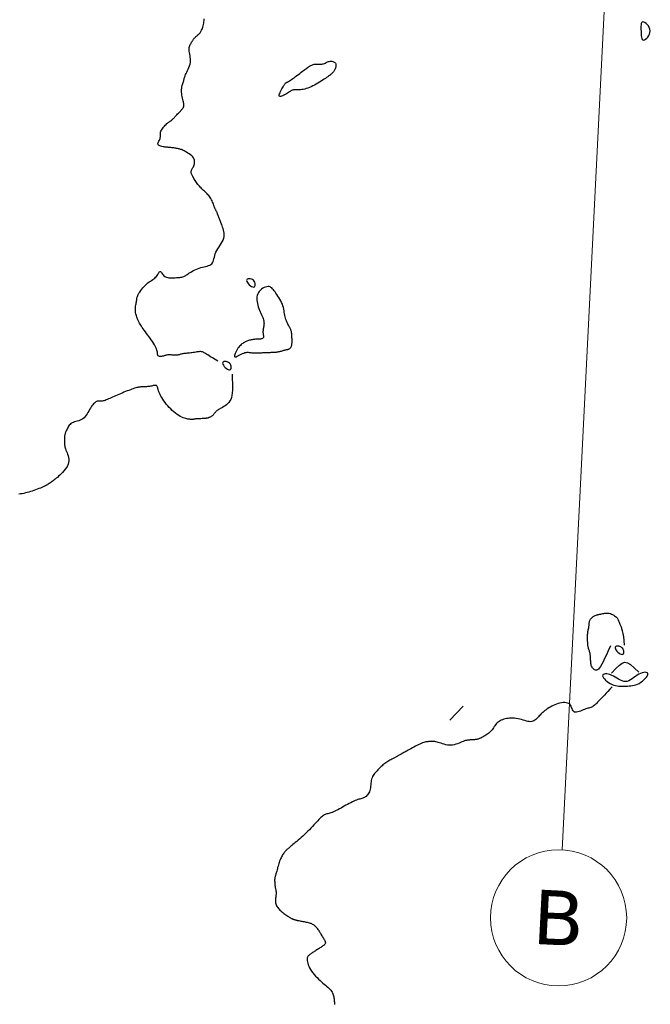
# Model space of a CAD drawing. Header units: millimetres. Extents: x 32690613 to 32693367, y 5343692 to 5344708.
# Tile 212 of 256: x 32692623 to 32692669, y 5343775 to 5343847. Entities that reach past the tile are written whole.
import ezdxf

# ---------------------------------------------------------------- set-up
doc = ezdxf.new("R2010")
doc.units = ezdxf.units.MM
doc.header["$LTSCALE"] = 20
doc.layers.get('0').update_dxf_attribs({"lineweight": 18})
doc.layers.get('Defpoints').update_dxf_attribs({"color": 11, "lineweight": 18})
doc.layers.add('02-DGM_HL_492.50', color=92, linetype='Continuous')
doc.layers.add('02-DGM_HL_493.00', color=102, linetype='Continuous')
doc.styles.add('Verdana', font='verdana.ttf')

# ---------------------------------------------------------------- blocks, each defined once
blk = doc.blocks.new('A$C78070446')
blk.add_line((4469989.147, 5343046.051), (4469922.857, 5342307.181))
blk.add_circle((4469922.41, 5342302.201), 5)
at = {"insert": (4469922.41, 5342302.201), "char_height": 4, "attachment_point": 5, "rotation": 354.86, "line_spacing_factor": 0.252012, "style": 'Verdana'}
blk.add_mtext('B', dxfattribs=at)

msp = doc.modelspace()

# ---------------------------------------------------------------- linework, layer by layer
at = {"layer": '02-DGM_HL_492.50', "elevation": 492.5, "flags": 128}
for points in [[(32692637.184, 5343822.09), (32692636.972, 5343822.219), (32692636.794, 5343822.328), (32692636.647, 5343822.418), (32692636.526, 5343822.492), (32692636.428, 5343822.552), (32692636.348, 5343822.601), (32692636.282, 5343822.641), (32692636.227, 5343822.675), (32692636.179, 5343822.704), (32692636.135, 5343822.73), (32692636.093, 5343822.751), (32692636.052, 5343822.768), (32692636.01, 5343822.781), (32692635.964, 5343822.79), (32692635.913, 5343822.794), (32692635.855, 5343822.794), (32692635.788, 5343822.789), (32692635.714, 5343822.781), (32692635.633, 5343822.77), (32692635.547, 5343822.757), (32692635.457, 5343822.742), (32692635.365, 5343822.728), (32692635.273, 5343822.713), (32692635.181, 5343822.701), (32692635.09, 5343822.69), (32692635.003, 5343822.68), (32692634.918, 5343822.672), (32692634.836, 5343822.664), (32692634.758, 5343822.656), (32692634.684, 5343822.648), (32692634.614, 5343822.638), (32692634.55, 5343822.626), (32692634.49, 5343822.612), (32692634.434, 5343822.597), (32692634.381, 5343822.581), (32692634.33, 5343822.565), (32692634.278, 5343822.551), (32692634.225, 5343822.539), (32692634.169, 5343822.53), (32692634.109, 5343822.525), (32692634.044, 5343822.525), (32692633.975, 5343822.529), (32692633.903, 5343822.535), (32692633.83, 5343822.542), (32692633.757, 5343822.55), (32692633.686, 5343822.556), (32692633.617, 5343822.559), (32692633.552, 5343822.559), (32692633.492, 5343822.554), (32692633.436, 5343822.546), (32692633.384, 5343822.534), (32692633.334, 5343822.519), (32692633.286, 5343822.504), (32692633.238, 5343822.488), (32692633.189, 5343822.473), (32692633.139, 5343822.46), (32692633.086, 5343822.449), (32692633.032, 5343822.441), (32692632.979, 5343822.437), (32692632.927, 5343822.437), (32692632.88, 5343822.444), (32692632.838, 5343822.456), (32692632.802, 5343822.475), (32692632.776, 5343822.501), (32692632.758, 5343822.536), (32692632.748, 5343822.578), (32692632.742, 5343822.629), (32692632.737, 5343822.687), (32692632.731, 5343822.753), (32692632.72, 5343822.827), (32692632.701, 5343822.909), (32692632.673, 5343822.997), (32692632.631, 5343823.093), (32692632.579, 5343823.196), (32692632.516, 5343823.304), (32692632.444, 5343823.416), (32692632.367, 5343823.532), (32692632.284, 5343823.651), (32692632.197, 5343823.771), (32692632.11, 5343823.893), (32692632.022, 5343824.014), (32692631.935, 5343824.134), (32692631.85, 5343824.251), (32692631.77, 5343824.364), (32692631.694, 5343824.471), (32692631.624, 5343824.572), (32692631.561, 5343824.663), (32692631.506, 5343824.745), (32692631.461, 5343824.816), (32692631.424, 5343824.878), (32692631.393, 5343824.933), (32692631.367, 5343824.984), (32692631.344, 5343825.034), (32692631.323, 5343825.084), (32692631.302, 5343825.137), (32692631.28, 5343825.195), (32692631.256, 5343825.26), (32692631.23, 5343825.332), (32692631.203, 5343825.41), (32692631.178, 5343825.493), (32692631.156, 5343825.58), (32692631.137, 5343825.67), (32692631.123, 5343825.762), (32692631.116, 5343825.855), (32692631.115, 5343825.949), (32692631.122, 5343826.042), (32692631.133, 5343826.133), (32692631.147, 5343826.222), (32692631.163, 5343826.306), (32692631.179, 5343826.386), (32692631.194, 5343826.459), (32692631.206, 5343826.526), (32692631.214, 5343826.586), (32692631.22, 5343826.639), (32692631.226, 5343826.69), (32692631.234, 5343826.741), (32692631.246, 5343826.794), (32692631.265, 5343826.851), (32692631.292, 5343826.915), (32692631.33, 5343826.99), (32692631.38, 5343827.075), (32692631.441, 5343827.17), (32692631.511, 5343827.271), (32692631.59, 5343827.375), (32692631.675, 5343827.48), (32692631.764, 5343827.581), (32692631.856, 5343827.677), (32692631.95, 5343827.764), (32692632.043, 5343827.841), (32692632.135, 5343827.908), (32692632.225, 5343827.968), (32692632.312, 5343828.024), (32692632.394, 5343828.077), (32692632.472, 5343828.131), (32692632.543, 5343828.187), (32692632.607, 5343828.249), (32692632.663, 5343828.317), (32692632.712, 5343828.388), (32692632.755, 5343828.46), (32692632.794, 5343828.527), (32692632.829, 5343828.587), (32692632.861, 5343828.634), (32692632.892, 5343828.666), (32692632.923, 5343828.678), (32692632.955, 5343828.668), (32692632.989, 5343828.64), (32692633.025, 5343828.596), (32692633.064, 5343828.543), (32692633.108, 5343828.484), (32692633.156, 5343828.423), (32692633.21, 5343828.366), (32692633.271, 5343828.316), (32692633.339, 5343828.278), (32692633.413, 5343828.25), (32692633.493, 5343828.231), (32692633.577, 5343828.219), (32692633.665, 5343828.213), (32692633.756, 5343828.212), (32692633.849, 5343828.214), (32692633.942, 5343828.218), (32692634.036, 5343828.221), (32692634.128, 5343828.226), (32692634.219, 5343828.231), (32692634.306, 5343828.237), (32692634.39, 5343828.245), (32692634.468, 5343828.256), (32692634.541, 5343828.269), (32692634.607, 5343828.285), (32692634.665, 5343828.305), (32692634.718, 5343828.329), (32692634.767, 5343828.356), (32692634.816, 5343828.387), (32692634.867, 5343828.423), (32692634.922, 5343828.462), (32692634.984, 5343828.505), (32692635.055, 5343828.553), (32692635.137, 5343828.605), (32692635.229, 5343828.659), (32692635.329, 5343828.715), (32692635.437, 5343828.771), (32692635.551, 5343828.825), (32692635.67, 5343828.876), (32692635.791, 5343828.922), (32692635.915, 5343828.962), (32692636.038, 5343828.995), (32692636.16, 5343829.022), (32692636.278, 5343829.048), (32692636.39, 5343829.074), (32692636.494, 5343829.104), (32692636.588, 5343829.141), (32692636.67, 5343829.186), (32692636.737, 5343829.244), (32692636.79, 5343829.316), (32692636.83, 5343829.402), (32692636.862, 5343829.498), (32692636.89, 5343829.605), (32692636.918, 5343829.719), (32692636.949, 5343829.839), (32692636.988, 5343829.963), (32692637.038, 5343830.09), (32692637.103, 5343830.218), (32692637.178, 5343830.346), (32692637.261, 5343830.474), (32692637.345, 5343830.602), (32692637.426, 5343830.731), (32692637.501, 5343830.859), (32692637.563, 5343830.986), (32692637.61, 5343831.113), (32692637.636, 5343831.239), (32692637.645, 5343831.363), (32692637.64, 5343831.485), (32692637.622, 5343831.603), (32692637.595, 5343831.718), (32692637.562, 5343831.827), (32692637.526, 5343831.93), (32692637.491, 5343832.026), (32692637.457, 5343832.114), (32692637.426, 5343832.197), (32692637.397, 5343832.273), (32692637.37, 5343832.344), (32692637.345, 5343832.412), (32692637.321, 5343832.476), (32692637.297, 5343832.539), (32692637.274, 5343832.601), (32692637.25, 5343832.663), (32692637.227, 5343832.724), (32692637.204, 5343832.783), (32692637.181, 5343832.841), (32692637.159, 5343832.897), (32692637.137, 5343832.95), (32692637.116, 5343832.999), (32692637.095, 5343833.044), (32692637.075, 5343833.085), (32692637.055, 5343833.123), (32692637.036, 5343833.16), (32692637.016, 5343833.198), (32692636.996, 5343833.237), (32692636.975, 5343833.281), (32692636.954, 5343833.331), (32692636.931, 5343833.388), (32692636.907, 5343833.454), (32692636.882, 5343833.528), (32692636.854, 5343833.607), (32692636.823, 5343833.691), (32692636.789, 5343833.776), (32692636.753, 5343833.862), (32692636.712, 5343833.947), (32692636.667, 5343834.028), (32692636.618, 5343834.106), (32692636.565, 5343834.178), (32692636.509, 5343834.248), (32692636.45, 5343834.314), (32692636.388, 5343834.378), (32692636.325, 5343834.44), (32692636.261, 5343834.5), (32692636.196, 5343834.56), (32692636.131, 5343834.621), (32692636.067, 5343834.681), (32692636.003, 5343834.742), (32692635.94, 5343834.804), (32692635.878, 5343834.868), (32692635.818, 5343834.933), (32692635.76, 5343835), (32692635.704, 5343835.069), (32692635.65, 5343835.141), (32692635.599, 5343835.215), (32692635.55, 5343835.29), (32692635.505, 5343835.364), (32692635.461, 5343835.437), (32692635.421, 5343835.508), (32692635.383, 5343835.576), (32692635.348, 5343835.639), (32692635.316, 5343835.698), (32692635.287, 5343835.752), (32692635.262, 5343835.802), (32692635.241, 5343835.849), (32692635.224, 5343835.892), (32692635.213, 5343835.933), (32692635.208, 5343835.972), (32692635.208, 5343836.009), (32692635.215, 5343836.045), (32692635.228, 5343836.082), (32692635.245, 5343836.119), (32692635.267, 5343836.159), (32692635.291, 5343836.202), (32692635.318, 5343836.25), (32692635.346, 5343836.303), (32692635.375, 5343836.363), (32692635.403, 5343836.43), (32692635.429, 5343836.504), (32692635.449, 5343836.583), (32692635.462, 5343836.666), (32692635.466, 5343836.751), (32692635.456, 5343836.837), (32692635.433, 5343836.922), (32692635.392, 5343837.006), (32692635.333, 5343837.087), (32692635.258, 5343837.164), (32692635.171, 5343837.237), (32692635.077, 5343837.306), (32692634.979, 5343837.369), (32692634.88, 5343837.427), (32692634.786, 5343837.478), (32692634.698, 5343837.523), (32692634.622, 5343837.561), (32692634.554, 5343837.593), (32692634.494, 5343837.619), (32692634.438, 5343837.641), (32692634.384, 5343837.659), (32692634.331, 5343837.675), (32692634.275, 5343837.688), (32692634.215, 5343837.701), (32692634.149, 5343837.713), (32692634.078, 5343837.724), (32692634.004, 5343837.735), (32692633.93, 5343837.746), (32692633.856, 5343837.755), (32692633.785, 5343837.764), (32692633.719, 5343837.771), (32692633.66, 5343837.777), (32692633.609, 5343837.782), (32692633.563, 5343837.786), (32692633.522, 5343837.788), (32692633.482, 5343837.791), (32692633.441, 5343837.794), (32692633.397, 5343837.798), (32692633.347, 5343837.804), (32692633.289, 5343837.811), (32692633.222, 5343837.82), (32692633.148, 5343837.832), (32692633.071, 5343837.846), (32692632.995, 5343837.865), (32692632.925, 5343837.888), (32692632.863, 5343837.915), (32692632.814, 5343837.947), (32692632.782, 5343837.985), (32692632.769, 5343838.029), (32692632.773, 5343838.078), (32692632.79, 5343838.131), (32692632.816, 5343838.188), (32692632.847, 5343838.248), (32692632.879, 5343838.31), (32692632.908, 5343838.373), (32692632.931, 5343838.436), (32692632.945, 5343838.499), (32692632.951, 5343838.562), (32692632.953, 5343838.626), (32692632.953, 5343838.69), (32692632.954, 5343838.756), (32692632.959, 5343838.824), (32692632.972, 5343838.894), (32692632.994, 5343838.967), (32692633.028, 5343839.042), (32692633.073, 5343839.119), (32692633.126, 5343839.196), (32692633.185, 5343839.271), (32692633.248, 5343839.343), (32692633.311, 5343839.411), (32692633.373, 5343839.472), (32692633.431, 5343839.526), (32692633.483, 5343839.57), (32692633.53, 5343839.607), (32692633.573, 5343839.638), (32692633.611, 5343839.663), (32692633.647, 5343839.685), (32692633.68, 5343839.705), (32692633.711, 5343839.725), (32692633.742, 5343839.746), (32692633.772, 5343839.77), (32692633.803, 5343839.796), (32692633.835, 5343839.825), (32692633.868, 5343839.857), (32692633.903, 5343839.893), (32692633.94, 5343839.932), (32692633.98, 5343839.975), (32692634.023, 5343840.021), (32692634.07, 5343840.072), (32692634.119, 5343840.126), (32692634.171, 5343840.181), (32692634.223, 5343840.238), (32692634.275, 5343840.294), (32692634.327, 5343840.35), (32692634.376, 5343840.404), (32692634.423, 5343840.454), (32692634.466, 5343840.501), (32692634.506, 5343840.544), (32692634.541, 5343840.584), (32692634.573, 5343840.621), (32692634.601, 5343840.657), (32692634.625, 5343840.691), (32692634.645, 5343840.723), (32692634.661, 5343840.755), (32692634.674, 5343840.787), (32692634.682, 5343840.821), (32692634.687, 5343840.857), (32692634.687, 5343840.897), (32692634.683, 5343840.943), (32692634.676, 5343840.996), (32692634.663, 5343841.058), (32692634.647, 5343841.13), (32692634.626, 5343841.213), (32692634.603, 5343841.305), (32692634.579, 5343841.405), (32692634.556, 5343841.51), (32692634.535, 5343841.619), (32692634.518, 5343841.729), (32692634.507, 5343841.838), (32692634.504, 5343841.944), (32692634.509, 5343842.046), (32692634.522, 5343842.143), (32692634.541, 5343842.235), (32692634.564, 5343842.322), (32692634.589, 5343842.404), (32692634.614, 5343842.48), (32692634.638, 5343842.552), (32692634.658, 5343842.618), (32692634.674, 5343842.679), (32692634.687, 5343842.736), (32692634.699, 5343842.792), (32692634.712, 5343842.849), (32692634.727, 5343842.909), (32692634.746, 5343842.973), (32692634.772, 5343843.044), (32692634.805, 5343843.124), (32692634.848, 5343843.214), (32692634.898, 5343843.313), (32692634.951, 5343843.421), (32692635.005, 5343843.535), (32692635.055, 5343843.654), (32692635.1, 5343843.776), (32692635.136, 5343843.901), (32692635.159, 5343844.027), (32692635.168, 5343844.152), (32692635.164, 5343844.276), (32692635.151, 5343844.398), (32692635.133, 5343844.516), (32692635.112, 5343844.63), (32692635.092, 5343844.74), (32692635.076, 5343844.844), (32692635.068, 5343844.941), (32692635.069, 5343845.031), (32692635.08, 5343845.114), (32692635.098, 5343845.191), (32692635.122, 5343845.262), (32692635.15, 5343845.328), (32692635.182, 5343845.389), (32692635.214, 5343845.445), (32692635.246, 5343845.498), (32692635.277, 5343845.548), (32692635.306, 5343845.595), (32692635.333, 5343845.639), (32692635.361, 5343845.68), (32692635.388, 5343845.719), (32692635.415, 5343845.756), (32692635.443, 5343845.791), (32692635.473, 5343845.824), (32692635.503, 5343845.856), (32692635.535, 5343845.886), (32692635.569, 5343845.916), (32692635.602, 5343845.945), (32692635.637, 5343845.973), (32692635.671, 5343846.002), (32692635.705, 5343846.031), (32692635.739, 5343846.06), (32692635.771, 5343846.09), (32692635.804, 5343846.121), (32692635.835, 5343846.155), (32692635.866, 5343846.193), (32692635.896, 5343846.235), (32692635.926, 5343846.282), (32692635.955, 5343846.335), (32692635.984, 5343846.395), (32692636.013, 5343846.462), (32692636.04, 5343846.537), (32692636.067, 5343846.618), (32692636.092, 5343846.706), (32692636.114, 5343846.8), (32692636.134, 5343846.899), (32692636.151, 5343847.003), (32692636.165, 5343847.11), (32692636.174, 5343847.222)], [(32692638.222, 5343821.129), (32692638.236, 5343820.777), (32692638.245, 5343820.468), (32692638.25, 5343820.198), (32692638.247, 5343819.963), (32692638.235, 5343819.758), (32692638.212, 5343819.581), (32692638.177, 5343819.426), (32692638.127, 5343819.291), (32692638.062, 5343819.171), (32692637.984, 5343819.065), (32692637.896, 5343818.971), (32692637.802, 5343818.889), (32692637.705, 5343818.817), (32692637.609, 5343818.755), (32692637.516, 5343818.7), (32692637.429, 5343818.652), (32692637.353, 5343818.61), (32692637.285, 5343818.572), (32692637.226, 5343818.538), (32692637.174, 5343818.507), (32692637.129, 5343818.477), (32692637.089, 5343818.447), (32692637.054, 5343818.417), (32692637.023, 5343818.386), (32692636.994, 5343818.352), (32692636.967, 5343818.317), (32692636.941, 5343818.281), (32692636.916, 5343818.244), (32692636.891, 5343818.207), (32692636.864, 5343818.172), (32692636.835, 5343818.138), (32692636.804, 5343818.106), (32692636.77, 5343818.078), (32692636.733, 5343818.052), (32692636.695, 5343818.03), (32692636.656, 5343818.009), (32692636.617, 5343817.991), (32692636.58, 5343817.975), (32692636.544, 5343817.961), (32692636.512, 5343817.949), (32692636.482, 5343817.938), (32692636.455, 5343817.928), (32692636.428, 5343817.92), (32692636.399, 5343817.912), (32692636.367, 5343817.906), (32692636.329, 5343817.9), (32692636.284, 5343817.894), (32692636.229, 5343817.889), (32692636.164, 5343817.884), (32692636.091, 5343817.88), (32692636.012, 5343817.875), (32692635.93, 5343817.871), (32692635.848, 5343817.866), (32692635.768, 5343817.862), (32692635.693, 5343817.858), (32692635.626, 5343817.853), (32692635.568, 5343817.849), (32692635.52, 5343817.844), (32692635.479, 5343817.839), (32692635.445, 5343817.835), (32692635.416, 5343817.831), (32692635.39, 5343817.827), (32692635.366, 5343817.823), (32692635.344, 5343817.82), (32692635.32, 5343817.817), (32692635.295, 5343817.815), (32692635.268, 5343817.815), (32692635.236, 5343817.815), (32692635.199, 5343817.817), (32692635.157, 5343817.821), (32692635.107, 5343817.827), (32692635.048, 5343817.836), (32692634.981, 5343817.848), (32692634.904, 5343817.863), (32692634.82, 5343817.884), (32692634.728, 5343817.911), (32692634.63, 5343817.946), (32692634.526, 5343817.989), (32692634.417, 5343818.043), (32692634.304, 5343818.107), (32692634.187, 5343818.184), (32692634.068, 5343818.271), (32692633.948, 5343818.368), (32692633.829, 5343818.472), (32692633.712, 5343818.583), (32692633.598, 5343818.699), (32692633.489, 5343818.818), (32692633.387, 5343818.939), (32692633.293, 5343819.06), (32692633.206, 5343819.181), (32692633.127, 5343819.3), (32692633.056, 5343819.416), (32692632.993, 5343819.529), (32692632.938, 5343819.637), (32692632.891, 5343819.739), (32692632.852, 5343819.835), (32692632.821, 5343819.924), (32692632.796, 5343820.005), (32692632.775, 5343820.077), (32692632.757, 5343820.141), (32692632.738, 5343820.195), (32692632.719, 5343820.241), (32692632.696, 5343820.276), (32692632.667, 5343820.301), (32692632.631, 5343820.315), (32692632.589, 5343820.321), (32692632.54, 5343820.319), (32692632.486, 5343820.311), (32692632.426, 5343820.299), (32692632.363, 5343820.285), (32692632.295, 5343820.27), (32692632.224, 5343820.256), (32692632.15, 5343820.244), (32692632.075, 5343820.234), (32692631.999, 5343820.226), (32692631.923, 5343820.219), (32692631.848, 5343820.215), (32692631.776, 5343820.211), (32692631.707, 5343820.208), (32692631.642, 5343820.205), (32692631.582, 5343820.203), (32692631.525, 5343820.2), (32692631.469, 5343820.195), (32692631.413, 5343820.189), (32692631.355, 5343820.18), (32692631.292, 5343820.168), (32692631.222, 5343820.151), (32692631.145, 5343820.13), (32692631.057, 5343820.103), (32692630.961, 5343820.071), (32692630.857, 5343820.035), (32692630.747, 5343819.995), (32692630.631, 5343819.951), (32692630.512, 5343819.905), (32692630.391, 5343819.857), (32692630.268, 5343819.807), (32692630.145, 5343819.756), (32692630.022, 5343819.704), (32692629.901, 5343819.652), (32692629.782, 5343819.6), (32692629.666, 5343819.549), (32692629.553, 5343819.499), (32692629.443, 5343819.45), (32692629.338, 5343819.403), (32692629.238, 5343819.359), (32692629.144, 5343819.317), (32692629.054, 5343819.279), (32692628.969, 5343819.245), (32692628.89, 5343819.216), (32692628.815, 5343819.191), (32692628.745, 5343819.173), (32692628.681, 5343819.161), (32692628.621, 5343819.155), (32692628.565, 5343819.155), (32692628.512, 5343819.156), (32692628.462, 5343819.159), (32692628.413, 5343819.159), (32692628.364, 5343819.156), (32692628.315, 5343819.146), (32692628.265, 5343819.128), (32692628.213, 5343819.1), (32692628.158, 5343819.062), (32692628.103, 5343819.014), (32692628.046, 5343818.956), (32692627.988, 5343818.889), (32692627.929, 5343818.814), (32692627.87, 5343818.73), (32692627.811, 5343818.638), (32692627.753, 5343818.538), (32692627.693, 5343818.434), (32692627.632, 5343818.327), (32692627.567, 5343818.222), (32692627.499, 5343818.12), (32692627.425, 5343818.024), (32692627.345, 5343817.939), (32692627.258, 5343817.865), (32692627.163, 5343817.806), (32692627.062, 5343817.76), (32692626.957, 5343817.722), (32692626.851, 5343817.69), (32692626.747, 5343817.66), (32692626.645, 5343817.63), (32692626.55, 5343817.597), (32692626.464, 5343817.556), (32692626.387, 5343817.507), (32692626.321, 5343817.449), (32692626.263, 5343817.385), (32692626.212, 5343817.317), (32692626.169, 5343817.247), (32692626.131, 5343817.176), (32692626.097, 5343817.107), (32692626.067, 5343817.041), (32692626.039, 5343816.979), (32692626.014, 5343816.922), (32692625.992, 5343816.869), (32692625.971, 5343816.818), (32692625.954, 5343816.768), (32692625.939, 5343816.719), (32692625.926, 5343816.669), (32692625.917, 5343816.618), (32692625.91, 5343816.564), (32692625.905, 5343816.508), (32692625.902, 5343816.45), (32692625.901, 5343816.391), (32692625.902, 5343816.331), (32692625.903, 5343816.269), (32692625.905, 5343816.207), (32692625.907, 5343816.145), (32692625.91, 5343816.082), (32692625.914, 5343816.019), (32692625.919, 5343815.953), (32692625.928, 5343815.885), (32692625.941, 5343815.813), (32692625.958, 5343815.736), (32692625.982, 5343815.654), (32692626.013, 5343815.565), (32692626.052, 5343815.469), (32692626.094, 5343815.366), (32692626.137, 5343815.258), (32692626.176, 5343815.144), (32692626.207, 5343815.026), (32692626.227, 5343814.905), (32692626.231, 5343814.781), (32692626.216, 5343814.656), (32692626.178, 5343814.529), (32692626.121, 5343814.403), (32692626.048, 5343814.279), (32692625.962, 5343814.158), (32692625.868, 5343814.041), (32692625.768, 5343813.93), (32692625.667, 5343813.826), (32692625.568, 5343813.73), (32692625.474, 5343813.643), (32692625.386, 5343813.565), (32692625.303, 5343813.495), (32692625.225, 5343813.431), (32692625.152, 5343813.374), (32692625.082, 5343813.321), (32692625.016, 5343813.273), (32692624.954, 5343813.227), (32692624.894, 5343813.184), (32692624.836, 5343813.143), (32692624.778, 5343813.103), (32692624.718, 5343813.064), (32692624.656, 5343813.025), (32692624.588, 5343812.986), (32692624.514, 5343812.947), (32692624.433, 5343812.907), (32692624.342, 5343812.865), (32692624.244, 5343812.823), (32692624.138, 5343812.779), (32692624.026, 5343812.736), (32692623.91, 5343812.692), (32692623.791, 5343812.648), (32692623.669, 5343812.606), (32692623.545, 5343812.564), (32692623.422, 5343812.523), (32692623.298, 5343812.485), (32692623.175, 5343812.449), (32692623.051, 5343812.418), (32692622.927, 5343812.39), (32692622.802, 5343812.368), (32692622.678, 5343812.353), (32692622.553, 5343812.344)]]:
    msp.add_lwpolyline(points, dxfattribs=at)
for points in [[(32692645.776, 5343843.506), (32692645.753, 5343843.457), (32692645.73, 5343843.413), (32692645.706, 5343843.374), (32692645.681, 5343843.339), (32692645.656, 5343843.308), (32692645.631, 5343843.279), (32692645.605, 5343843.253), (32692645.579, 5343843.228), (32692645.553, 5343843.204), (32692645.525, 5343843.179), (32692645.495, 5343843.154), (32692645.46, 5343843.125), (32692645.418, 5343843.094), (32692645.37, 5343843.058), (32692645.312, 5343843.016), (32692645.244, 5343842.968), (32692645.164, 5343842.912), (32692645.074, 5343842.85), (32692644.975, 5343842.783), (32692644.868, 5343842.713), (32692644.755, 5343842.64), (32692644.638, 5343842.567), (32692644.518, 5343842.494), (32692644.395, 5343842.424), (32692644.273, 5343842.357), (32692644.151, 5343842.294), (32692644.03, 5343842.236), (32692643.91, 5343842.184), (32692643.791, 5343842.137), (32692643.675, 5343842.097), (32692643.562, 5343842.065), (32692643.451, 5343842.041), (32692643.345, 5343842.025), (32692643.242, 5343842.016), (32692643.144, 5343842.012), (32692643.051, 5343842.012), (32692642.964, 5343842.013), (32692642.884, 5343842.013), (32692642.81, 5343842.011), (32692642.744, 5343842.005), (32692642.685, 5343841.993), (32692642.632, 5343841.976), (32692642.582, 5343841.953), (32692642.533, 5343841.925), (32692642.482, 5343841.892), (32692642.427, 5343841.853), (32692642.366, 5343841.81), (32692642.295, 5343841.762), (32692642.213, 5343841.711), (32692642.125, 5343841.659), (32692642.034, 5343841.609), (32692641.945, 5343841.566), (32692641.862, 5343841.533), (32692641.79, 5343841.514), (32692641.732, 5343841.512), (32692641.695, 5343841.53), (32692641.68, 5343841.572), (32692641.686, 5343841.634), (32692641.707, 5343841.711), (32692641.742, 5343841.798), (32692641.785, 5343841.892), (32692641.833, 5343841.987), (32692641.882, 5343842.08), (32692641.929, 5343842.165), (32692641.969, 5343842.239), (32692642.004, 5343842.302), (32692642.035, 5343842.356), (32692642.062, 5343842.4), (32692642.087, 5343842.437), (32692642.11, 5343842.468), (32692642.133, 5343842.493), (32692642.157, 5343842.514), (32692642.182, 5343842.531), (32692642.21, 5343842.547), (32692642.243, 5343842.563), (32692642.28, 5343842.582), (32692642.324, 5343842.604), (32692642.376, 5343842.632), (32692642.437, 5343842.667), (32692642.508, 5343842.712), (32692642.589, 5343842.767), (32692642.68, 5343842.831), (32692642.777, 5343842.902), (32692642.88, 5343842.979), (32692642.984, 5343843.058), (32692643.089, 5343843.138), (32692643.192, 5343843.218), (32692643.291, 5343843.295), (32692643.384, 5343843.367), (32692643.471, 5343843.434), (32692643.553, 5343843.496), (32692643.63, 5343843.554), (32692643.703, 5343843.607), (32692643.772, 5343843.655), (32692643.837, 5343843.699), (32692643.899, 5343843.739), (32692643.959, 5343843.773), (32692644.017, 5343843.804), (32692644.074, 5343843.83), (32692644.131, 5343843.852), (32692644.187, 5343843.87), (32692644.245, 5343843.883), (32692644.303, 5343843.892), (32692644.364, 5343843.898), (32692644.427, 5343843.899), (32692644.491, 5343843.898), (32692644.557, 5343843.895), (32692644.624, 5343843.892), (32692644.691, 5343843.891), (32692644.757, 5343843.893), (32692644.822, 5343843.899), (32692644.885, 5343843.91), (32692644.946, 5343843.928), (32692645.005, 5343843.951), (32692645.063, 5343843.977), (32692645.121, 5343844.005), (32692645.178, 5343844.033), (32692645.237, 5343844.058), (32692645.297, 5343844.08), (32692645.359, 5343844.097), (32692645.424, 5343844.106), (32692645.491, 5343844.109), (32692645.556, 5343844.104), (32692645.619, 5343844.091), (32692645.677, 5343844.072), (32692645.729, 5343844.045), (32692645.773, 5343844.01), (32692645.808, 5343843.968), (32692645.831, 5343843.919), (32692645.843, 5343843.864), (32692645.847, 5343843.804), (32692645.842, 5343843.743), (32692645.832, 5343843.68), (32692645.816, 5343843.619), (32692645.797, 5343843.56)], [(32692639.787, 5343828.029), (32692639.716, 5343828.081), (32692639.635, 5343828.117), (32692639.551, 5343828.137), (32692639.47, 5343828.142), (32692639.397, 5343828.131), (32692639.339, 5343828.105), (32692639.3, 5343828.065), (32692639.288, 5343828.009), (32692639.305, 5343827.941), (32692639.348, 5343827.863), (32692639.411, 5343827.783), (32692639.487, 5343827.705), (32692639.571, 5343827.635), (32692639.656, 5343827.578), (32692639.737, 5343827.541), (32692639.807, 5343827.529), (32692639.861, 5343827.546), (32692639.898, 5343827.588), (32692639.919, 5343827.648), (32692639.924, 5343827.722), (32692639.913, 5343827.802), (32692639.887, 5343827.884), (32692639.845, 5343827.962)], [(32692639.078, 5343822.692), (32692639.167, 5343822.72), (32692639.25, 5343822.738), (32692639.327, 5343822.745), (32692639.399, 5343822.746), (32692639.468, 5343822.741), (32692639.534, 5343822.733), (32692639.598, 5343822.723), (32692639.661, 5343822.714), (32692639.724, 5343822.708), (32692639.787, 5343822.703), (32692639.849, 5343822.701), (32692639.912, 5343822.7), (32692639.975, 5343822.7), (32692640.037, 5343822.702), (32692640.1, 5343822.704), (32692640.162, 5343822.706), (32692640.224, 5343822.709), (32692640.287, 5343822.711), (32692640.349, 5343822.714), (32692640.412, 5343822.716), (32692640.474, 5343822.718), (32692640.537, 5343822.721), (32692640.599, 5343822.723), (32692640.662, 5343822.726), (32692640.724, 5343822.728), (32692640.787, 5343822.731), (32692640.849, 5343822.733), (32692640.911, 5343822.736), (32692640.974, 5343822.738), (32692641.036, 5343822.74), (32692641.099, 5343822.743), (32692641.161, 5343822.745), (32692641.224, 5343822.748), (32692641.286, 5343822.751), (32692641.349, 5343822.754), (32692641.411, 5343822.759), (32692641.473, 5343822.764), (32692641.536, 5343822.772), (32692641.598, 5343822.781), (32692641.66, 5343822.793), (32692641.722, 5343822.807), (32692641.783, 5343822.823), (32692641.844, 5343822.84), (32692641.904, 5343822.858), (32692641.963, 5343822.876), (32692642.019, 5343822.893), (32692642.074, 5343822.908), (32692642.127, 5343822.922), (32692642.178, 5343822.933), (32692642.226, 5343822.943), (32692642.271, 5343822.952), (32692642.313, 5343822.961), (32692642.353, 5343822.971), (32692642.391, 5343822.983), (32692642.425, 5343822.999), (32692642.457, 5343823.018), (32692642.486, 5343823.043), (32692642.512, 5343823.072), (32692642.536, 5343823.106), (32692642.556, 5343823.144), (32692642.574, 5343823.186), (32692642.59, 5343823.231), (32692642.602, 5343823.279), (32692642.612, 5343823.33), (32692642.619, 5343823.384), (32692642.624, 5343823.44), (32692642.626, 5343823.497), (32692642.627, 5343823.557), (32692642.627, 5343823.617), (32692642.626, 5343823.679), (32692642.623, 5343823.741), (32692642.621, 5343823.803), (32692642.619, 5343823.865), (32692642.616, 5343823.928), (32692642.612, 5343823.989), (32692642.608, 5343824.049), (32692642.602, 5343824.108), (32692642.595, 5343824.166), (32692642.586, 5343824.221), (32692642.575, 5343824.274), (32692642.561, 5343824.324), (32692642.545, 5343824.373), (32692642.526, 5343824.421), (32692642.505, 5343824.469), (32692642.481, 5343824.519), (32692642.454, 5343824.57), (32692642.424, 5343824.625), (32692642.392, 5343824.684), (32692642.357, 5343824.747), (32692642.32, 5343824.816), (32692642.283, 5343824.891), (32692642.245, 5343824.97), (32692642.209, 5343825.054), (32692642.175, 5343825.144), (32692642.143, 5343825.24), (32692642.116, 5343825.34), (32692642.094, 5343825.446), (32692642.074, 5343825.557), (32692642.055, 5343825.671), (32692642.036, 5343825.789), (32692642.014, 5343825.909), (32692641.988, 5343826.031), (32692641.954, 5343826.154), (32692641.913, 5343826.277), (32692641.861, 5343826.4), (32692641.802, 5343826.522), (32692641.735, 5343826.641), (32692641.665, 5343826.758), (32692641.592, 5343826.87), (32692641.518, 5343826.977), (32692641.446, 5343827.079), (32692641.377, 5343827.174), (32692641.314, 5343827.261), (32692641.254, 5343827.34), (32692641.195, 5343827.409), (32692641.137, 5343827.467), (32692641.076, 5343827.513), (32692641.011, 5343827.546), (32692640.94, 5343827.566), (32692640.862, 5343827.571), (32692640.774, 5343827.56), (32692640.68, 5343827.534), (32692640.582, 5343827.494), (32692640.484, 5343827.441), (32692640.39, 5343827.377), (32692640.301, 5343827.302), (32692640.222, 5343827.218), (32692640.156, 5343827.126), (32692640.105, 5343827.026), (32692640.069, 5343826.921), (32692640.047, 5343826.81), (32692640.037, 5343826.694), (32692640.04, 5343826.575), (32692640.053, 5343826.454), (32692640.077, 5343826.331), (32692640.109, 5343826.207), (32692640.148, 5343826.083), (32692640.194, 5343825.961), (32692640.243, 5343825.841), (32692640.294, 5343825.724), (32692640.345, 5343825.611), (32692640.394, 5343825.503), (32692640.439, 5343825.4), (32692640.478, 5343825.304), (32692640.508, 5343825.215), (32692640.532, 5343825.133), (32692640.549, 5343825.056), (32692640.56, 5343824.984), (32692640.565, 5343824.916), (32692640.566, 5343824.85), (32692640.562, 5343824.786), (32692640.556, 5343824.723), (32692640.547, 5343824.66), (32692640.536, 5343824.597), (32692640.525, 5343824.534), (32692640.514, 5343824.471), (32692640.504, 5343824.408), (32692640.496, 5343824.346), (32692640.492, 5343824.283), (32692640.492, 5343824.22), (32692640.497, 5343824.158), (32692640.505, 5343824.097), (32692640.514, 5343824.038), (32692640.522, 5343823.982), (32692640.528, 5343823.929), (32692640.529, 5343823.882), (32692640.523, 5343823.84), (32692640.508, 5343823.804), (32692640.484, 5343823.775), (32692640.449, 5343823.753), (32692640.407, 5343823.737), (32692640.359, 5343823.725), (32692640.304, 5343823.717), (32692640.246, 5343823.712), (32692640.185, 5343823.708), (32692640.123, 5343823.705), (32692640.061, 5343823.703), (32692639.998, 5343823.7), (32692639.936, 5343823.697), (32692639.873, 5343823.692), (32692639.811, 5343823.687), (32692639.749, 5343823.679), (32692639.687, 5343823.67), (32692639.624, 5343823.658), (32692639.562, 5343823.644), (32692639.501, 5343823.627), (32692639.439, 5343823.608), (32692639.377, 5343823.586), (32692639.315, 5343823.561), (32692639.254, 5343823.534), (32692639.193, 5343823.505), (32692639.131, 5343823.472), (32692639.07, 5343823.437), (32692639.009, 5343823.398), (32692638.948, 5343823.355), (32692638.888, 5343823.306), (32692638.827, 5343823.251), (32692638.767, 5343823.188), (32692638.707, 5343823.117), (32692638.648, 5343823.036), (32692638.589, 5343822.946), (32692638.534, 5343822.85), (32692638.485, 5343822.753), (32692638.444, 5343822.66), (32692638.414, 5343822.575), (32692638.399, 5343822.503), (32692638.401, 5343822.448), (32692638.422, 5343822.416), (32692638.465, 5343822.409), (32692638.526, 5343822.424), (32692638.602, 5343822.456), (32692638.69, 5343822.499), (32692638.785, 5343822.55), (32692638.884, 5343822.602), (32692638.983, 5343822.651)], [(32692637.523, 5343821.936), (32692637.541, 5343821.867), (32692637.584, 5343821.79), (32692637.647, 5343821.709), (32692637.723, 5343821.631), (32692637.807, 5343821.561), (32692637.892, 5343821.505), (32692637.973, 5343821.468), (32692638.043, 5343821.456), (32692638.097, 5343821.473), (32692638.134, 5343821.514), (32692638.155, 5343821.575), (32692638.16, 5343821.648), (32692638.149, 5343821.729), (32692638.123, 5343821.811), (32692638.08, 5343821.888), (32692638.023, 5343821.955), (32692637.952, 5343822.007), (32692637.871, 5343822.043), (32692637.787, 5343822.064), (32692637.706, 5343822.068), (32692637.633, 5343822.058), (32692637.574, 5343822.032), (32692637.536, 5343821.991)]]:
    msp.add_lwpolyline(points, close=True, dxfattribs=at)
at = {"layer": '02-DGM_HL_493.00', "elevation": 493, "flags": 128}
for points in [[(32692668.928, 5343846.347), (32692668.908, 5343846.471), (32692668.863, 5343846.59), (32692668.8, 5343846.7), (32692668.722, 5343846.798), (32692668.638, 5343846.88), (32692668.553, 5343846.943), (32692668.472, 5343846.982), (32692668.402, 5343846.994), (32692668.348, 5343846.977), (32692668.308, 5343846.933), (32692668.281, 5343846.866), (32692668.264, 5343846.78), (32692668.256, 5343846.679), (32692668.255, 5343846.566), (32692668.257, 5343846.446), (32692668.261, 5343846.321), (32692668.267, 5343846.197), (32692668.274, 5343846.077), (32692668.284, 5343845.964), (32692668.3, 5343845.864), (32692668.323, 5343845.78), (32692668.356, 5343845.715), (32692668.398, 5343845.674), (32692668.454, 5343845.662), (32692668.523, 5343845.679), (32692668.6, 5343845.725), (32692668.681, 5343845.794), (32692668.758, 5343845.882), (32692668.827, 5343845.986), (32692668.883, 5343846.101), (32692668.918, 5343846.222)], [(32692666.861, 5343801.065), (32692666.789, 5343801.117), (32692666.709, 5343801.153), (32692666.625, 5343801.173), (32692666.543, 5343801.178), (32692666.471, 5343801.167), (32692666.412, 5343801.142), (32692666.373, 5343801.101), (32692666.361, 5343801.046), (32692666.378, 5343800.977), (32692666.421, 5343800.9), (32692666.484, 5343800.819), (32692666.561, 5343800.741), (32692666.644, 5343800.671), (32692666.73, 5343800.615), (32692666.81, 5343800.578), (32692666.88, 5343800.566), (32692666.934, 5343800.583), (32692666.972, 5343800.624), (32692666.993, 5343800.685), (32692666.998, 5343800.758), (32692666.987, 5343800.839), (32692666.96, 5343800.921), (32692666.918, 5343800.998)], [(32692668.104, 5343799.113), (32692667.982, 5343799.038), (32692667.86, 5343798.954), (32692667.739, 5343798.867), (32692667.617, 5343798.781), (32692667.495, 5343798.703), (32692667.372, 5343798.638), (32692667.249, 5343798.593), (32692667.125, 5343798.574), (32692666.999, 5343798.584), (32692666.873, 5343798.619), (32692666.746, 5343798.673), (32692666.618, 5343798.742), (32692666.49, 5343798.818), (32692666.362, 5343798.896), (32692666.234, 5343798.97), (32692666.106, 5343799.034), (32692665.98, 5343799.084), (32692665.858, 5343799.119), (32692665.744, 5343799.138), (32692665.643, 5343799.141), (32692665.558, 5343799.13), (32692665.493, 5343799.104), (32692665.453, 5343799.064), (32692665.44, 5343799.008), (32692665.458, 5343798.939), (32692665.503, 5343798.86), (32692665.572, 5343798.773), (32692665.661, 5343798.683), (32692665.765, 5343798.594), (32692665.882, 5343798.51), (32692666.005, 5343798.433), (32692666.132, 5343798.368), (32692666.259, 5343798.318), (32692666.386, 5343798.282), (32692666.512, 5343798.257), (32692666.637, 5343798.242), (32692666.763, 5343798.235), (32692666.888, 5343798.234), (32692667.013, 5343798.236), (32692667.138, 5343798.241), (32692667.263, 5343798.246), (32692667.387, 5343798.253), (32692667.512, 5343798.264), (32692667.637, 5343798.281), (32692667.761, 5343798.306), (32692667.884, 5343798.34), (32692668.008, 5343798.386), (32692668.13, 5343798.446), (32692668.252, 5343798.521), (32692668.369, 5343798.607), (32692668.478, 5343798.7), (32692668.575, 5343798.797), (32692668.657, 5343798.894), (32692668.719, 5343798.985), (32692668.758, 5343799.068), (32692668.771, 5343799.139), (32692668.754, 5343799.193), (32692668.71, 5343799.23), (32692668.643, 5343799.251), (32692668.558, 5343799.255), (32692668.457, 5343799.244), (32692668.345, 5343799.216), (32692668.227, 5343799.172)]]:
    msp.add_lwpolyline(points, close=True, dxfattribs=at)
for points in [[(32692666.021, 5343801.199), (32692665.859, 5343800.841), (32692665.716, 5343800.528), (32692665.59, 5343800.259), (32692665.478, 5343800.032), (32692665.378, 5343799.844), (32692665.289, 5343799.693), (32692665.206, 5343799.578), (32692665.129, 5343799.497), (32692665.055, 5343799.446), (32692664.984, 5343799.423), (32692664.917, 5343799.424), (32692664.855, 5343799.444), (32692664.798, 5343799.48), (32692664.746, 5343799.529), (32692664.702, 5343799.585), (32692664.664, 5343799.645), (32692664.634, 5343799.707), (32692664.611, 5343799.768), (32692664.594, 5343799.83), (32692664.582, 5343799.892), (32692664.573, 5343799.954), (32692664.568, 5343800.017), (32692664.564, 5343800.079), (32692664.562, 5343800.142), (32692664.559, 5343800.204), (32692664.556, 5343800.267), (32692664.553, 5343800.329), (32692664.548, 5343800.391), (32692664.543, 5343800.454), (32692664.535, 5343800.516), (32692664.526, 5343800.578), (32692664.514, 5343800.64), (32692664.5, 5343800.702), (32692664.484, 5343800.764), (32692664.467, 5343800.825), (32692664.449, 5343800.884), (32692664.431, 5343800.943), (32692664.414, 5343801), (32692664.399, 5343801.055), (32692664.385, 5343801.108), (32692664.374, 5343801.158), (32692664.365, 5343801.207), (32692664.358, 5343801.256), (32692664.353, 5343801.305), (32692664.349, 5343801.355), (32692664.346, 5343801.407), (32692664.343, 5343801.463), (32692664.341, 5343801.523), (32692664.338, 5343801.588), (32692664.336, 5343801.657), (32692664.334, 5343801.729), (32692664.333, 5343801.804), (32692664.334, 5343801.88), (32692664.336, 5343801.957), (32692664.34, 5343802.033), (32692664.346, 5343802.107), (32692664.355, 5343802.179), (32692664.365, 5343802.249), (32692664.378, 5343802.317), (32692664.391, 5343802.383), (32692664.404, 5343802.448), (32692664.416, 5343802.512), (32692664.427, 5343802.576), (32692664.436, 5343802.639), (32692664.443, 5343802.701), (32692664.449, 5343802.764), (32692664.454, 5343802.826), (32692664.461, 5343802.886), (32692664.471, 5343802.946), (32692664.484, 5343803.004), (32692664.503, 5343803.06), (32692664.529, 5343803.115), (32692664.562, 5343803.167), (32692664.601, 5343803.216), (32692664.646, 5343803.263), (32692664.695, 5343803.306), (32692664.747, 5343803.345), (32692664.8, 5343803.38), (32692664.853, 5343803.41), (32692664.905, 5343803.435), (32692664.956, 5343803.456), (32692665.004, 5343803.472), (32692665.053, 5343803.485), (32692665.101, 5343803.495), (32692665.151, 5343803.504), (32692665.203, 5343803.513), (32692665.259, 5343803.523), (32692665.319, 5343803.535), (32692665.383, 5343803.549), (32692665.452, 5343803.564), (32692665.525, 5343803.579), (32692665.601, 5343803.591), (32692665.68, 5343803.6), (32692665.762, 5343803.603), (32692665.844, 5343803.599), (32692665.928, 5343803.587), (32692666.012, 5343803.564), (32692666.095, 5343803.533), (32692666.176, 5343803.494), (32692666.253, 5343803.45), (32692666.325, 5343803.401), (32692666.391, 5343803.35), (32692666.449, 5343803.299), (32692666.497, 5343803.247), (32692666.536, 5343803.198), (32692666.567, 5343803.149), (32692666.592, 5343803.099), (32692666.613, 5343803.047), (32692666.633, 5343802.991), (32692666.654, 5343802.929), (32692666.679, 5343802.86), (32692666.71, 5343802.783), (32692666.748, 5343802.695), (32692666.792, 5343802.59), (32692666.838, 5343802.462), (32692666.885, 5343802.303), (32692666.929, 5343802.109), (32692666.969, 5343801.871), (32692667, 5343801.583), (32692667.021, 5343801.238)], [(32692666.099, 5343799.201), (32692666.418, 5343799.542), (32692666.671, 5343799.786), (32692666.88, 5343799.935), (32692667.069, 5343799.989), (32692667.263, 5343799.95), (32692667.483, 5343799.818), (32692667.753, 5343799.594), (32692668.098, 5343799.279)], [(32692666.139, 5343798.202), (32692665.969, 5343798.019), (32692665.82, 5343797.858), (32692665.689, 5343797.716), (32692665.573, 5343797.591), (32692665.471, 5343797.48), (32692665.379, 5343797.38), (32692665.296, 5343797.29), (32692665.218, 5343797.207), (32692665.145, 5343797.128), (32692665.075, 5343797.053), (32692665.008, 5343796.984), (32692664.943, 5343796.92), (32692664.88, 5343796.862), (32692664.818, 5343796.81), (32692664.756, 5343796.765), (32692664.695, 5343796.728), (32692664.633, 5343796.697), (32692664.571, 5343796.673), (32692664.506, 5343796.653), (32692664.438, 5343796.634), (32692664.366, 5343796.615), (32692664.29, 5343796.594), (32692664.207, 5343796.569), (32692664.119, 5343796.538), (32692664.023, 5343796.5), (32692663.922, 5343796.458), (32692663.82, 5343796.415), (32692663.718, 5343796.377), (32692663.62, 5343796.346), (32692663.529, 5343796.328), (32692663.446, 5343796.325), (32692663.376, 5343796.342), (32692663.319, 5343796.382), (32692663.273, 5343796.441), (32692663.234, 5343796.514), (32692663.199, 5343796.596), (32692663.164, 5343796.682), (32692663.125, 5343796.767), (32692663.078, 5343796.845), (32692663.02, 5343796.912), (32692662.948, 5343796.964), (32692662.863, 5343797.001), (32692662.766, 5343797.024), (32692662.661, 5343797.034), (32692662.548, 5343797.032), (32692662.429, 5343797.018), (32692662.307, 5343796.995), (32692662.184, 5343796.963), (32692662.06, 5343796.923), (32692661.938, 5343796.877), (32692661.818, 5343796.824), (32692661.702, 5343796.767), (32692661.589, 5343796.706), (32692661.481, 5343796.642), (32692661.379, 5343796.577), (32692661.284, 5343796.511), (32692661.197, 5343796.445), (32692661.116, 5343796.379), (32692661.041, 5343796.314), (32692660.971, 5343796.249), (32692660.905, 5343796.183), (32692660.842, 5343796.118), (32692660.781, 5343796.053), (32692660.721, 5343795.989), (32692660.661, 5343795.924), (32692660.599, 5343795.861), (32692660.536, 5343795.802), (32692660.47, 5343795.749), (32692660.399, 5343795.704), (32692660.323, 5343795.668), (32692660.241, 5343795.644), (32692660.151, 5343795.633), (32692660.053, 5343795.636), (32692659.948, 5343795.652), (32692659.837, 5343795.678), (32692659.721, 5343795.71), (32692659.6, 5343795.746), (32692659.477, 5343795.782), (32692659.351, 5343795.817), (32692659.225, 5343795.847), (32692659.099, 5343795.869), (32692658.974, 5343795.884), (32692658.851, 5343795.892), (32692658.73, 5343795.893), (32692658.612, 5343795.888), (32692658.497, 5343795.877), (32692658.386, 5343795.86), (32692658.28, 5343795.838), (32692658.18, 5343795.81), (32692658.085, 5343795.778), (32692657.995, 5343795.74), (32692657.911, 5343795.698), (32692657.832, 5343795.651), (32692657.758, 5343795.598), (32692657.69, 5343795.541), (32692657.627, 5343795.478), (32692657.57, 5343795.411), (32692657.516, 5343795.34), (32692657.465, 5343795.267), (32692657.416, 5343795.192), (32692657.367, 5343795.118), (32692657.316, 5343795.044), (32692657.262, 5343794.973), (32692657.205, 5343794.906), (32692657.142, 5343794.844), (32692657.076, 5343794.786), (32692657.006, 5343794.733), (32692656.936, 5343794.683), (32692656.865, 5343794.638), (32692656.795, 5343794.597), (32692656.727, 5343794.559), (32692656.664, 5343794.523), (32692656.605, 5343794.491), (32692656.55, 5343794.462), (32692656.499, 5343794.435), (32692656.449, 5343794.411), (32692656.401, 5343794.389), (32692656.353, 5343794.371), (32692656.304, 5343794.354), (32692656.254, 5343794.341), (32692656.201, 5343794.329), (32692656.146, 5343794.32), (32692656.088, 5343794.313), (32692656.029, 5343794.308), (32692655.969, 5343794.303), (32692655.908, 5343794.3), (32692655.846, 5343794.297), (32692655.783, 5343794.294), (32692655.721, 5343794.292), (32692655.657, 5343794.288), (32692655.592, 5343794.283), (32692655.523, 5343794.274), (32692655.451, 5343794.261), (32692655.375, 5343794.243), (32692655.292, 5343794.219), (32692655.204, 5343794.188), (32692655.107, 5343794.15), (32692655.005, 5343794.106), (32692654.896, 5343794.061), (32692654.783, 5343794.016), (32692654.665, 5343793.974), (32692654.545, 5343793.94), (32692654.422, 5343793.915), (32692654.297, 5343793.903), (32692654.172, 5343793.905), (32692654.048, 5343793.92), (32692653.925, 5343793.945), (32692653.804, 5343793.977), (32692653.688, 5343794.013), (32692653.576, 5343794.051), (32692653.47, 5343794.086), (32692653.372, 5343794.117), (32692653.281, 5343794.141), (32692653.197, 5343794.158), (32692653.119, 5343794.17), (32692653.046, 5343794.177), (32692652.977, 5343794.18), (32692652.912, 5343794.181), (32692652.848, 5343794.18), (32692652.785, 5343794.177), (32692652.723, 5343794.175), (32692652.659, 5343794.171), (32692652.594, 5343794.165), (32692652.526, 5343794.157), (32692652.454, 5343794.144), (32692652.377, 5343794.126), (32692652.295, 5343794.102), (32692652.206, 5343794.071), (32692652.11, 5343794.033), (32692652.008, 5343793.987), (32692651.902, 5343793.936), (32692651.793, 5343793.881), (32692651.683, 5343793.824), (32692651.573, 5343793.765), (32692651.465, 5343793.706), (32692651.361, 5343793.649), (32692651.261, 5343793.594), (32692651.167, 5343793.542), (32692651.077, 5343793.493), (32692650.993, 5343793.447), (32692650.914, 5343793.404), (32692650.84, 5343793.363), (32692650.771, 5343793.325), (32692650.707, 5343793.29), (32692650.649, 5343793.258), (32692650.594, 5343793.228), (32692650.544, 5343793.2), (32692650.496, 5343793.174), (32692650.452, 5343793.149), (32692650.409, 5343793.126), (32692650.367, 5343793.103), (32692650.326, 5343793.08), (32692650.285, 5343793.058), (32692650.244, 5343793.035), (32692650.201, 5343793.012), (32692650.156, 5343792.987), (32692650.109, 5343792.961), (32692650.059, 5343792.933), (32692650.004, 5343792.903), (32692649.945, 5343792.871), (32692649.882, 5343792.836), (32692649.814, 5343792.798), (32692649.743, 5343792.758), (32692649.67, 5343792.714), (32692649.596, 5343792.668), (32692649.521, 5343792.62), (32692649.448, 5343792.569), (32692649.376, 5343792.515), (32692649.306, 5343792.459), (32692649.239, 5343792.401), (32692649.174, 5343792.341), (32692649.11, 5343792.279), (32692649.048, 5343792.216), (32692648.987, 5343792.152), (32692648.927, 5343792.088), (32692648.867, 5343792.023), (32692648.807, 5343791.958), (32692648.748, 5343791.892), (32692648.691, 5343791.824), (32692648.637, 5343791.753), (32692648.588, 5343791.679), (32692648.543, 5343791.6), (32692648.504, 5343791.515), (32692648.473, 5343791.424), (32692648.449, 5343791.325), (32692648.431, 5343791.221), (32692648.418, 5343791.114), (32692648.406, 5343791.004), (32692648.394, 5343790.894), (32692648.381, 5343790.787), (32692648.363, 5343790.683), (32692648.339, 5343790.584), (32692648.308, 5343790.493), (32692648.269, 5343790.41), (32692648.224, 5343790.334), (32692648.174, 5343790.265), (32692648.12, 5343790.204), (32692648.063, 5343790.151), (32692648.003, 5343790.106), (32692647.942, 5343790.068), (32692647.881, 5343790.038), (32692647.818, 5343790.014), (32692647.753, 5343789.994), (32692647.685, 5343789.975), (32692647.613, 5343789.956), (32692647.537, 5343789.935), (32692647.455, 5343789.91), (32692647.366, 5343789.879), (32692647.27, 5343789.84), (32692647.167, 5343789.794), (32692647.059, 5343789.743), (32692646.946, 5343789.686), (32692646.829, 5343789.624), (32692646.71, 5343789.56), (32692646.588, 5343789.494), (32692646.466, 5343789.427), (32692646.344, 5343789.36), (32692646.222, 5343789.294), (32692646.103, 5343789.23), (32692645.986, 5343789.168), (32692645.873, 5343789.111), (32692645.765, 5343789.06), (32692645.662, 5343789.014), (32692645.566, 5343788.975), (32692645.478, 5343788.944), (32692645.395, 5343788.919), (32692645.319, 5343788.898), (32692645.247, 5343788.879), (32692645.179, 5343788.86), (32692645.114, 5343788.84), (32692645.052, 5343788.816), (32692644.99, 5343788.786), (32692644.929, 5343788.748), (32692644.867, 5343788.703), (32692644.803, 5343788.649), (32692644.737, 5343788.588), (32692644.667, 5343788.519), (32692644.593, 5343788.442), (32692644.513, 5343788.356), (32692644.427, 5343788.263), (32692644.333, 5343788.162), (32692644.233, 5343788.054), (32692644.127, 5343787.941), (32692644.016, 5343787.825), (32692643.902, 5343787.706), (32692643.785, 5343787.587), (32692643.665, 5343787.469), (32692643.545, 5343787.353), (32692643.424, 5343787.241), (32692643.305, 5343787.133), (32692643.188, 5343787.031), (32692643.075, 5343786.933), (32692642.966, 5343786.842), (32692642.864, 5343786.758), (32692642.77, 5343786.68), (32692642.684, 5343786.611), (32692642.608, 5343786.549), (32692642.541, 5343786.494), (32692642.482, 5343786.445), (32692642.428, 5343786.401), (32692642.38, 5343786.36), (32692642.336, 5343786.321), (32692642.294, 5343786.284), (32692642.254, 5343786.246), (32692642.214, 5343786.207), (32692642.173, 5343786.167), (32692642.133, 5343786.124), (32692642.093, 5343786.078), (32692642.054, 5343786.03), (32692642.014, 5343785.977), (32692641.975, 5343785.92), (32692641.935, 5343785.858), (32692641.896, 5343785.792), (32692641.858, 5343785.72), (32692641.82, 5343785.645), (32692641.783, 5343785.565), (32692641.747, 5343785.481), (32692641.713, 5343785.395), (32692641.68, 5343785.305), (32692641.649, 5343785.214), (32692641.62, 5343785.12), (32692641.594, 5343785.026), (32692641.569, 5343784.932), (32692641.546, 5343784.841), (32692641.524, 5343784.754), (32692641.503, 5343784.671), (32692641.483, 5343784.596), (32692641.465, 5343784.528), (32692641.447, 5343784.469), (32692641.43, 5343784.418), (32692641.414, 5343784.371), (32692641.399, 5343784.328), (32692641.386, 5343784.286), (32692641.374, 5343784.243), (32692641.365, 5343784.197), (32692641.357, 5343784.146), (32692641.352, 5343784.088), (32692641.349, 5343784.025), (32692641.349, 5343783.957), (32692641.35, 5343783.887), (32692641.352, 5343783.816), (32692641.357, 5343783.745), (32692641.363, 5343783.677), (32692641.37, 5343783.612), (32692641.378, 5343783.553), (32692641.387, 5343783.498), (32692641.396, 5343783.447), (32692641.406, 5343783.4), (32692641.415, 5343783.356), (32692641.424, 5343783.316), (32692641.433, 5343783.277), (32692641.44, 5343783.24), (32692641.446, 5343783.204), (32692641.45, 5343783.168), (32692641.453, 5343783.132), (32692641.455, 5343783.093), (32692641.454, 5343783.051), (32692641.452, 5343783.004), (32692641.448, 5343782.952), (32692641.442, 5343782.893), (32692641.435, 5343782.826), (32692641.426, 5343782.753), (32692641.418, 5343782.675), (32692641.412, 5343782.594), (32692641.41, 5343782.511), (32692641.411, 5343782.428), (32692641.419, 5343782.346), (32692641.433, 5343782.267), (32692641.456, 5343782.191), (32692641.487, 5343782.12), (32692641.525, 5343782.051), (32692641.57, 5343781.985), (32692641.621, 5343781.922), (32692641.678, 5343781.86), (32692641.74, 5343781.799), (32692641.807, 5343781.739), (32692641.878, 5343781.68), (32692641.952, 5343781.621), (32692642.027, 5343781.563), (32692642.101, 5343781.508), (32692642.174, 5343781.456), (32692642.244, 5343781.407), (32692642.31, 5343781.363), (32692642.37, 5343781.323), (32692642.422, 5343781.289), (32692642.468, 5343781.26), (32692642.508, 5343781.235), (32692642.543, 5343781.215), (32692642.574, 5343781.197), (32692642.601, 5343781.183), (32692642.625, 5343781.171), (32692642.647, 5343781.16), (32692642.668, 5343781.151), (32692642.687, 5343781.143), (32692642.706, 5343781.136), (32692642.726, 5343781.13), (32692642.745, 5343781.123), (32692642.765, 5343781.117), (32692642.786, 5343781.111), (32692642.809, 5343781.104), (32692642.834, 5343781.097), (32692642.861, 5343781.089), (32692642.892, 5343781.081), (32692642.928, 5343781.072), (32692642.968, 5343781.062), (32692643.013, 5343781.052), (32692643.066, 5343781.041), (32692643.125, 5343781.029), (32692643.191, 5343781.017), (32692643.264, 5343781.003), (32692643.342, 5343780.989), (32692643.422, 5343780.975), (32692643.504, 5343780.96), (32692643.586, 5343780.944), (32692643.666, 5343780.928), (32692643.743, 5343780.911), (32692643.815, 5343780.893), (32692643.882, 5343780.875), (32692643.946, 5343780.855), (32692644.005, 5343780.833), (32692644.061, 5343780.809), (32692644.115, 5343780.782), (32692644.166, 5343780.752), (32692644.215, 5343780.718), (32692644.263, 5343780.681), (32692644.309, 5343780.639), (32692644.353, 5343780.595), (32692644.397, 5343780.547), (32692644.439, 5343780.497), (32692644.48, 5343780.444), (32692644.519, 5343780.39), (32692644.558, 5343780.334), (32692644.595, 5343780.277), (32692644.632, 5343780.218), (32692644.668, 5343780.159), (32692644.704, 5343780.1), (32692644.74, 5343780.039), (32692644.777, 5343779.979), (32692644.814, 5343779.918), (32692644.852, 5343779.857), (32692644.892, 5343779.796), (32692644.931, 5343779.735), (32692644.968, 5343779.676), (32692645.002, 5343779.619), (32692645.032, 5343779.563), (32692645.056, 5343779.51), (32692645.071, 5343779.461), (32692645.078, 5343779.415), (32692645.075, 5343779.373), (32692645.062, 5343779.335), (32692645.04, 5343779.3), (32692645.011, 5343779.267), (32692644.975, 5343779.235), (32692644.934, 5343779.203), (32692644.888, 5343779.172), (32692644.839, 5343779.139), (32692644.787, 5343779.105), (32692644.732, 5343779.069), (32692644.676, 5343779.033), (32692644.619, 5343778.995), (32692644.559, 5343778.956), (32692644.499, 5343778.917), (32692644.439, 5343778.877), (32692644.378, 5343778.837), (32692644.317, 5343778.798), (32692644.257, 5343778.758), (32692644.197, 5343778.719), (32692644.139, 5343778.68), (32692644.083, 5343778.642), (32692644.029, 5343778.606), (32692643.978, 5343778.57), (32692643.931, 5343778.536), (32692643.887, 5343778.504), (32692643.848, 5343778.471), (32692643.814, 5343778.437), (32692643.785, 5343778.399), (32692643.763, 5343778.356), (32692643.746, 5343778.306), (32692643.738, 5343778.248), (32692643.737, 5343778.179), (32692643.744, 5343778.098), (32692643.76, 5343778.006), (32692643.785, 5343777.906), (32692643.819, 5343777.798), (32692643.864, 5343777.684), (32692643.919, 5343777.566), (32692643.985, 5343777.446), (32692644.062, 5343777.324), (32692644.15, 5343777.202), (32692644.248, 5343777.082), (32692644.353, 5343776.965), (32692644.462, 5343776.851), (32692644.573, 5343776.741), (32692644.685, 5343776.637), (32692644.794, 5343776.539), (32692644.898, 5343776.448), (32692644.995, 5343776.366), (32692645.085, 5343776.291), (32692645.167, 5343776.221), (32692645.244, 5343776.156), (32692645.313, 5343776.094), (32692645.376, 5343776.035), (32692645.432, 5343775.975), (32692645.482, 5343775.915), (32692645.526, 5343775.854), (32692645.565, 5343775.79), (32692645.598, 5343775.724), (32692645.626, 5343775.656), (32692645.651, 5343775.586), (32692645.671, 5343775.513), (32692645.688, 5343775.438), (32692645.703, 5343775.36), (32692645.714, 5343775.28), (32692645.724, 5343775.199), (32692645.732, 5343775.117), (32692645.739, 5343775.036), (32692645.745, 5343774.957), (32692645.75, 5343774.882)], [(32692655.186, 5343796.773), (32692654.226, 5343795.735)]]:
    msp.add_lwpolyline(points, dxfattribs=at)

# ---------------------------------------------------------------- block references
at = {"layer": 'Defpoints', "rotation": 2.237485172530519}
msp.add_blockref('A$C78070446', (28434719.524, -168960.664), dxfattribs=at)

doc.saveas('drawing.dxf')
